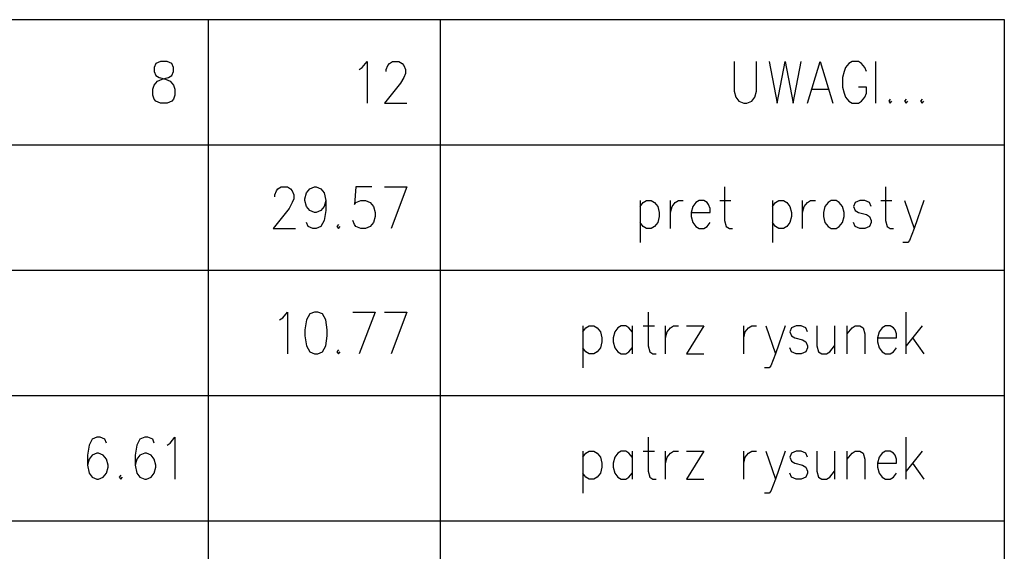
# Model space of a CAD drawing. Extents: x 64462 to 126444, y -56085 to -716.
# Tile 73 of 90: x 97554 to 99438, y -14122 to -13104. Entities that reach past the tile are written whole.
import ezdxf

# ---------------------------------------------------------------- set-up
doc = ezdxf.new("R2010")
doc.units = 0
doc.header["$LTSCALE"] = 11.25

# ---------------------------------------------------------------- blocks, each defined once
blk = doc.blocks.new('DwgObject-55396215-3381')
at = {"color": 1, "linetype": 'Continuous'}
for p, q in [((50877.7, 14328.8), (54645.1, 14328.8)), ((53121.9, 14328.8), (53121.9, 12168.8)), ((53565.7, 14328.8), (53565.7, 12168.8)), ((54645.1, 14328.8), (54645.1, 12168.8)), ((53022, 14245), (53018.9, 14237.4)), ((53031.1, 14248.8), (53022, 14245)), ((53043.3, 14248.8), (53031.1, 14248.8)), ((53052.4, 14245), (53043.3, 14248.8)), ((53055.5, 14237.4), (53052.4, 14245)), ((53416.9, 14237.4), (53426.1, 14248.8)), ((53426.1, 14248.8), (53426.1, 14168.8)), ((53462.7, 14233.5), (53465.7, 14241.2)), ((53465.7, 14241.2), (53468.7, 14245)), ((53468.7, 14245), (53474.8, 14248.8)), ((53474.8, 14248.8), (53487, 14248.8)), ((53487, 14248.8), (53493.1, 14245)), ((53493.1, 14245), (53496.2, 14241.2)), ((53496.2, 14241.2), (53499.2, 14233.5)), ((54128.3, 14248.8), (54128.3, 14191.6)), ((54170.9, 14191.6), (54170.9, 14248.8)), ((54195.3, 14248.8), (54210.5, 14168.8)), ((54210.5, 14168.8), (54225.8, 14248.8)), ((54225.8, 14248.8), (54241, 14168.8)), ((54241, 14168.8), (54256.3, 14248.8)), ((54268.4, 14168.8), (54292.8, 14248.8)), ((54292.8, 14248.8), (54317.2, 14168.8)), ((54347.7, 14245), (54341.6, 14237.4)), ((54353.8, 14248.8), (54347.7, 14245)), ((54366, 14248.8), (54353.8, 14248.8)), ((54372.1, 14245), (54366, 14248.8)), ((54378.2, 14237.4), (54372.1, 14245)), ((54399.5, 14168.8), (54399.5, 14248.8)), ((53018.9, 14237.4), (53018.9, 14229.7)), ((53018.9, 14229.7), (53022, 14222.1)), ((53052.4, 14222.1), (53055.5, 14229.7)), ((53055.5, 14229.7), (53055.5, 14237.4)), ((53410.8, 14233.5), (53416.9, 14237.4)), ((53462.7, 14229.7), (53462.7, 14233.5)), ((53499.2, 14225.9), (53496.2, 14218.3)), ((53499.2, 14233.5), (53499.2, 14225.9)), ((54338.5, 14229.7), (54335.5, 14218.3)), ((54341.6, 14237.4), (54338.5, 14229.7)), ((54381.2, 14229.7), (54378.2, 14237.4)), ((53018.9, 14203.1), (53025, 14210.7)), ((53022, 14222.1), (53028.1, 14218.3)), ((53025, 14210.7), (53034.2, 14214.5)), ((53028.1, 14218.3), (53040.3, 14214.5)), ((53034.2, 14214.5), (53046.3, 14218.3)), ((53040.3, 14214.5), (53049.4, 14210.7)), ((53046.3, 14218.3), (53052.4, 14222.1)), ((53049.4, 14210.7), (53055.5, 14203.1)), ((53490.1, 14206.9), (53459.6, 14168.8)), ((53496.2, 14218.3), (53490.1, 14206.9)), ((54335.5, 14218.3), (54335.5, 14199.3)), ((53015.9, 14195.4), (53018.9, 14203.1)), ((53015.9, 14184), (53015.9, 14195.4)), ((53055.5, 14203.1), (53058.5, 14195.4)), ((53058.5, 14195.4), (53058.5, 14184)), ((54128.3, 14191.6), (54131.3, 14180.2)), ((54167.9, 14180.2), (54170.9, 14191.6)), ((54277.6, 14195.4), (54308.1, 14195.4)), ((54335.5, 14199.3), (54338.5, 14187.8)), ((54338.5, 14187.8), (54341.6, 14180.2)), ((54381.2, 14199.3), (54366, 14199.3)), ((54378.2, 14180.2), (54381.2, 14187.8)), ((54381.2, 14187.8), (54381.2, 14199.3)), ((53018.9, 14176.4), (53015.9, 14184)), ((53022, 14172.6), (53018.9, 14176.4)), ((53031.1, 14168.8), (53022, 14172.6)), ((53043.3, 14168.8), (53031.1, 14168.8)), ((53052.4, 14172.6), (53043.3, 14168.8)), ((53055.5, 14176.4), (53052.4, 14172.6)), ((53058.5, 14184), (53055.5, 14176.4)), ((53459.6, 14168.8), (53502.3, 14168.8)), ((54131.3, 14180.2), (54137.4, 14172.6)), ((54137.4, 14172.6), (54146.5, 14168.8)), ((54146.5, 14168.8), (54152.6, 14168.8)), ((54152.6, 14168.8), (54161.8, 14172.6)), ((54161.8, 14172.6), (54167.9, 14180.2)), ((54341.6, 14180.2), (54347.7, 14172.6)), ((54347.7, 14172.6), (54353.8, 14168.8)), ((54353.8, 14168.8), (54366, 14168.8)), ((54366, 14168.8), (54372.1, 14172.6)), ((54372.1, 14172.6), (54378.2, 14180.2)), ((54426.9, 14176.4), (54423.9, 14172.6)), ((54423.9, 14172.6), (54426.9, 14168.8)), ((54426.9, 14168.8), (54430, 14172.6)), ((54457.4, 14176.4), (54454.3, 14172.6)), ((54454.3, 14172.6), (54457.4, 14168.8)), ((54457.4, 14168.8), (54460.4, 14172.6)), ((54487.9, 14176.4), (54484.8, 14172.6)), ((54484.8, 14172.6), (54487.9, 14168.8)), ((54487.9, 14168.8), (54490.9, 14172.6)), ((50877.7, 14088.8), (54645.1, 14088.8)), ((53249.3, 13993.5), (53252.4, 14001.2)), ((53252.4, 14001.2), (53255.4, 14005)), ((53255.4, 14005), (53261.5, 14008.8)), ((53261.5, 14008.8), (53273.7, 14008.8)), ((53273.7, 14008.8), (53279.8, 14005)), ((53279.8, 14005), (53282.8, 14001.2)), ((53282.8, 14001.2), (53285.9, 13993.5)), ((53307.2, 13985.9), (53310.3, 13997.4)), ((53310.3, 13997.4), (53316.4, 14005)), ((53316.4, 14005), (53325.5, 14008.8)), ((53325.5, 14008.8), (53328.6, 14008.8)), ((53328.6, 14008.8), (53337.7, 14005)), ((53337.7, 14005), (53343.8, 13997.4)), ((53343.8, 13997.4), (53346.8, 13982.1)), ((53404.7, 14008.8), (53401.7, 13974.5)), ((53435.2, 14008.8), (53404.7, 14008.8)), ((53459.6, 14008.8), (53502.3, 14008.8)), ((53502.3, 14008.8), (53471.8, 13928.8)), ((54110, 14008.8), (54110, 13944)), ((54417.8, 14008.8), (54417.8, 13944)), ((53249.3, 13989.7), (53249.3, 13993.5)), ((53282.8, 13978.3), (53276.7, 13966.9)), ((53285.9, 13985.9), (53282.8, 13978.3)), ((53285.9, 13993.5), (53285.9, 13985.9)), ((53307.2, 13982.1), (53307.2, 13985.9)), ((53310.3, 13970.7), (53307.2, 13982.1)), ((53346.8, 13982.1), (53343.8, 13970.7)), ((53346.8, 13982.1), (53346.8, 13963.1)), ((53401.7, 13974.5), (53404.7, 13978.3)), ((53404.7, 13978.3), (53413.9, 13982.1)), ((53413.9, 13982.1), (53423, 13982.1)), ((53423, 13982.1), (53432.2, 13978.3)), ((53432.2, 13978.3), (53438.3, 13970.7)), ((53948.4, 13982.1), (53948.4, 13902.1)), ((53948.4, 13970.7), (53954.5, 13978.3)), ((53954.5, 13978.3), (53960.6, 13982.1)), ((53960.6, 13982.1), (53969.8, 13982.1)), ((53969.8, 13982.1), (53975.9, 13978.3)), ((53975.9, 13978.3), (53982, 13970.7)), ((54006.3, 13928.8), (54006.3, 13982.1)), ((54009.4, 13970.7), (54015.5, 13978.3)), ((54015.5, 13978.3), (54021.6, 13982.1)), ((54021.6, 13982.1), (54030.7, 13982.1)), ((54055.1, 13978.3), (54049, 13970.7)), ((54061.2, 13982.1), (54055.1, 13978.3)), ((54070.3, 13982.1), (54061.2, 13982.1)), ((54076.4, 13978.3), (54070.3, 13982.1)), ((54079.5, 13974.5), (54076.4, 13978.3)), ((54100.8, 13982.1), (54122.2, 13982.1)), ((54201.4, 13982.1), (54201.4, 13902.1)), ((54201.4, 13970.7), (54207.5, 13978.3)), ((54207.5, 13978.3), (54213.6, 13982.1)), ((54213.6, 13982.1), (54222.7, 13982.1)), ((54222.7, 13982.1), (54228.8, 13978.3)), ((54228.8, 13978.3), (54234.9, 13970.7)), ((54259.3, 13928.8), (54259.3, 13982.1)), ((54262.3, 13970.7), (54268.4, 13978.3)), ((54268.4, 13978.3), (54274.5, 13982.1)), ((54274.5, 13982.1), (54283.7, 13982.1)), ((54308.1, 13978.3), (54302, 13970.7)), ((54314.2, 13982.1), (54308.1, 13978.3)), ((54323.3, 13982.1), (54314.2, 13982.1)), ((54329.4, 13978.3), (54323.3, 13982.1)), ((54335.5, 13970.7), (54329.4, 13978.3)), ((54359.9, 13978.3), (54356.8, 13970.7)), ((54369, 13982.1), (54359.9, 13978.3)), ((54378.2, 13982.1), (54369, 13982.1)), ((54387.3, 13978.3), (54378.2, 13982.1)), ((54390.3, 13970.7), (54387.3, 13978.3)), ((54408.6, 13982.1), (54430, 13982.1)), ((54454.3, 13982.1), (54472.6, 13928.8)), ((54490.9, 13982.1), (54472.6, 13928.8)), ((53276.7, 13966.9), (53246.3, 13928.8)), ((53316.4, 13963.1), (53310.3, 13970.7)), ((53325.5, 13959.3), (53316.4, 13963.1)), ((53328.6, 13959.3), (53325.5, 13959.3)), ((53337.7, 13963.1), (53328.6, 13959.3)), ((53343.8, 13970.7), (53337.7, 13963.1)), ((53346.8, 13963.1), (53343.8, 13944)), ((53438.3, 13970.7), (53441.3, 13959.3)), ((53441.3, 13959.3), (53441.3, 13951.6)), ((53982, 13970.7), (53985, 13959.3)), ((53985, 13959.3), (53985, 13951.6)), ((54006.3, 13959.3), (54009.4, 13970.7)), ((54049, 13970.7), (54046, 13959.3)), ((54046, 13959.3), (54046, 13951.6)), ((54046, 13959.3), (54082.5, 13959.3)), ((54082.5, 13966.9), (54079.5, 13974.5)), ((54082.5, 13959.3), (54082.5, 13966.9)), ((54234.9, 13970.7), (54238, 13959.3)), ((54238, 13959.3), (54238, 13951.6)), ((54259.3, 13959.3), (54262.3, 13970.7)), ((54302, 13970.7), (54298.9, 13959.3)), ((54298.9, 13959.3), (54298.9, 13951.6)), ((54338.5, 13959.3), (54335.5, 13970.7)), ((54338.5, 13951.6), (54338.5, 13959.3)), ((54356.8, 13970.7), (54359.9, 13963.1)), ((54359.9, 13963.1), (54366, 13959.3)), ((54366, 13959.3), (54381.2, 13955.4)), ((53313.3, 13932.6), (53310.3, 13940.2)), ((53343.8, 13944), (53337.7, 13932.6)), ((53401.7, 13936.4), (53398.7, 13944)), ((53438.3, 13940.2), (53432.2, 13932.6)), ((53441.3, 13951.6), (53438.3, 13940.2)), ((53954.5, 13932.6), (53948.4, 13940.2)), ((53982, 13940.2), (53975.9, 13932.6)), ((53985, 13951.6), (53982, 13940.2)), ((54046, 13951.6), (54049, 13940.2)), ((54049, 13940.2), (54055.1, 13932.6)), ((54076.4, 13932.6), (54082.5, 13940.2)), ((54110, 13944), (54113, 13932.6)), ((54207.5, 13932.6), (54201.4, 13940.2)), ((54234.9, 13940.2), (54228.8, 13932.6)), ((54238, 13951.6), (54234.9, 13940.2)), ((54298.9, 13951.6), (54302, 13940.2)), ((54302, 13940.2), (54308.1, 13932.6)), ((54329.4, 13932.6), (54335.5, 13940.2)), ((54335.5, 13940.2), (54338.5, 13951.6)), ((54359.9, 13932.6), (54356.8, 13940.2)), ((54381.2, 13955.4), (54387.3, 13951.6)), ((54387.3, 13951.6), (54390.3, 13944)), ((54390.3, 13940.2), (54387.3, 13932.6)), ((54390.3, 13944), (54390.3, 13940.2)), ((54417.8, 13944), (54420.8, 13932.6)), ((53246.3, 13928.8), (53288.9, 13928.8)), ((53322.5, 13928.8), (53313.3, 13932.6)), ((53328.6, 13928.8), (53322.5, 13928.8)), ((53337.7, 13932.6), (53328.6, 13928.8)), ((53371.2, 13936.4), (53368.2, 13932.6)), ((53368.2, 13932.6), (53371.2, 13928.8)), ((53371.2, 13928.8), (53374.3, 13932.6)), ((53404.7, 13932.6), (53401.7, 13936.4)), ((53413.9, 13928.8), (53404.7, 13932.6)), ((53423, 13928.8), (53413.9, 13928.8)), ((53432.2, 13932.6), (53423, 13928.8)), ((53960.6, 13928.8), (53954.5, 13932.6)), ((53969.8, 13928.8), (53960.6, 13928.8)), ((53975.9, 13932.6), (53969.8, 13928.8)), ((54055.1, 13932.6), (54061.2, 13928.8)), ((54061.2, 13928.8), (54070.3, 13928.8)), ((54070.3, 13928.8), (54076.4, 13932.6)), ((54113, 13932.6), (54119.1, 13928.8)), ((54119.1, 13928.8), (54125.2, 13928.8)), ((54213.6, 13928.8), (54207.5, 13932.6)), ((54222.7, 13928.8), (54213.6, 13928.8)), ((54228.8, 13932.6), (54222.7, 13928.8)), ((54308.1, 13932.6), (54314.2, 13928.8)), ((54314.2, 13928.8), (54323.3, 13928.8)), ((54323.3, 13928.8), (54329.4, 13932.6)), ((54369, 13928.8), (54359.9, 13932.6)), ((54378.2, 13928.8), (54369, 13928.8)), ((54387.3, 13932.6), (54378.2, 13928.8)), ((54420.8, 13932.6), (54426.9, 13928.8)), ((54426.9, 13928.8), (54433, 13928.8)), ((54472.6, 13928.8), (54463.5, 13905.9)), ((54460.4, 13902.1), (54451.3, 13902.1)), ((54463.5, 13905.9), (54460.4, 13902.1)), ((50877.7, 13848.8), (54645.1, 13848.8)), ((53258.5, 13753.5), (53264.6, 13757.4)), ((53264.6, 13757.4), (53273.7, 13768.8)), ((53273.7, 13768.8), (53273.7, 13688.8)), ((53310.3, 13753.5), (53307.2, 13734.5)), ((53316.4, 13765), (53310.3, 13753.5)), ((53325.5, 13768.8), (53316.4, 13765)), ((53331.6, 13768.8), (53325.5, 13768.8)), ((53340.7, 13765), (53331.6, 13768.8)), ((53346.8, 13753.5), (53340.7, 13765)), ((53349.9, 13734.5), (53346.8, 13753.5)), ((53398.7, 13768.8), (53441.3, 13768.8)), ((53441.3, 13768.8), (53410.8, 13688.8)), ((53459.6, 13768.8), (53502.3, 13768.8)), ((53502.3, 13768.8), (53471.8, 13688.8)), ((53963.7, 13768.8), (53963.7, 13704)), ((54457.4, 13688.8), (54457.4, 13768.8)), ((53307.2, 13734.5), (53307.2, 13723.1)), ((53349.9, 13723.1), (53349.9, 13734.5)), ((53838.7, 13742.1), (53838.7, 13662.1)), ((53838.7, 13730.7), (53844.8, 13738.3)), ((53844.8, 13738.3), (53850.9, 13742.1)), ((53850.9, 13742.1), (53860.1, 13742.1)), ((53860.1, 13742.1), (53866.2, 13738.3)), ((53866.2, 13738.3), (53872.3, 13730.7)), ((53905.8, 13738.3), (53899.7, 13730.7)), ((53911.9, 13742.1), (53905.8, 13738.3)), ((53921, 13742.1), (53911.9, 13742.1)), ((53927.1, 13738.3), (53921, 13742.1)), ((53933.2, 13730.7), (53927.1, 13738.3)), ((53933.2, 13742.1), (53933.2, 13688.8)), ((53954.5, 13742.1), (53975.9, 13742.1)), ((53997.2, 13688.8), (53997.2, 13742.1)), ((54000.3, 13730.7), (54006.3, 13738.3)), ((54006.3, 13738.3), (54012.4, 13742.1)), ((54012.4, 13742.1), (54021.6, 13742.1)), ((54070.3, 13742.1), (54036.8, 13688.8)), ((54036.8, 13742.1), (54070.3, 13742.1)), ((54146.5, 13688.8), (54146.5, 13742.1)), ((54149.6, 13730.7), (54155.7, 13738.3)), ((54155.7, 13738.3), (54161.8, 13742.1)), ((54161.8, 13742.1), (54170.9, 13742.1)), ((54189.2, 13742.1), (54207.5, 13688.8)), ((54225.8, 13742.1), (54207.5, 13688.8)), ((54238, 13738.3), (54234.9, 13730.7)), ((54247.1, 13742.1), (54238, 13738.3)), ((54256.3, 13742.1), (54247.1, 13742.1)), ((54265.4, 13738.3), (54256.3, 13742.1)), ((54268.4, 13730.7), (54265.4, 13738.3)), ((54286.7, 13742.1), (54286.7, 13704)), ((54320.3, 13742.1), (54320.3, 13688.8)), ((54344.6, 13688.8), (54344.6, 13742.1)), ((54344.6, 13726.9), (54353.8, 13738.3)), ((54353.8, 13738.3), (54359.9, 13742.1)), ((54359.9, 13742.1), (54369, 13742.1)), ((54369, 13742.1), (54375.1, 13738.3)), ((54375.1, 13738.3), (54378.2, 13726.9)), ((54411.7, 13738.3), (54405.6, 13730.7)), ((54417.8, 13742.1), (54411.7, 13738.3)), ((54426.9, 13742.1), (54417.8, 13742.1)), ((54433, 13738.3), (54426.9, 13742.1)), ((54436.1, 13734.5), (54433, 13738.3)), ((54439.1, 13726.9), (54436.1, 13734.5)), ((54487.9, 13742.1), (54457.4, 13704)), ((53307.2, 13723.1), (53310.3, 13704)), ((53346.8, 13704), (53349.9, 13723.1)), ((53872.3, 13730.7), (53875.3, 13719.3)), ((53875.3, 13719.3), (53875.3, 13711.6)), ((53899.7, 13730.7), (53896.6, 13719.3)), ((53896.6, 13719.3), (53896.6, 13711.6)), ((53997.2, 13719.3), (54000.3, 13730.7)), ((54146.5, 13719.3), (54149.6, 13730.7)), ((54234.9, 13730.7), (54238, 13723.1)), ((54238, 13723.1), (54244.1, 13719.3)), ((54244.1, 13719.3), (54259.3, 13715.4)), ((54259.3, 13715.4), (54265.4, 13711.6)), ((54378.2, 13726.9), (54378.2, 13688.8)), ((54405.6, 13730.7), (54402.5, 13719.3)), ((54402.5, 13719.3), (54402.5, 13711.6)), ((54402.5, 13719.3), (54439.1, 13719.3)), ((54439.1, 13719.3), (54439.1, 13726.9)), ((54469.6, 13719.3), (54490.9, 13688.8)), ((53310.3, 13704), (53316.4, 13692.6)), ((53340.7, 13692.6), (53346.8, 13704)), ((53371.2, 13696.4), (53368.2, 13692.6)), ((53844.8, 13692.6), (53838.7, 13700.2)), ((53872.3, 13700.2), (53866.2, 13692.6)), ((53875.3, 13711.6), (53872.3, 13700.2)), ((53896.6, 13711.6), (53899.7, 13700.2)), ((53899.7, 13700.2), (53905.8, 13692.6)), ((53927.1, 13692.6), (53933.2, 13700.2)), ((53963.7, 13704), (53966.7, 13692.6)), ((54238, 13692.6), (54234.9, 13700.2)), ((54265.4, 13711.6), (54268.4, 13704)), ((54268.4, 13700.2), (54265.4, 13692.6)), ((54268.4, 13704), (54268.4, 13700.2)), ((54286.7, 13704), (54289.8, 13692.6)), ((54311.1, 13692.6), (54320.3, 13704)), ((54402.5, 13711.6), (54405.6, 13700.2)), ((54405.6, 13700.2), (54411.7, 13692.6)), ((54433, 13692.6), (54439.1, 13700.2)), ((53316.4, 13692.6), (53325.5, 13688.8)), ((53325.5, 13688.8), (53331.6, 13688.8)), ((53331.6, 13688.8), (53340.7, 13692.6)), ((53368.2, 13692.6), (53371.2, 13688.8)), ((53371.2, 13688.8), (53374.3, 13692.6)), ((53850.9, 13688.8), (53844.8, 13692.6)), ((53860.1, 13688.8), (53850.9, 13688.8)), ((53866.2, 13692.6), (53860.1, 13688.8)), ((53905.8, 13692.6), (53911.9, 13688.8)), ((53911.9, 13688.8), (53921, 13688.8)), ((53921, 13688.8), (53927.1, 13692.6)), ((53966.7, 13692.6), (53972.8, 13688.8)), ((53972.8, 13688.8), (53978.9, 13688.8)), ((54036.8, 13688.8), (54070.3, 13688.8)), ((54207.5, 13688.8), (54198.3, 13665.9)), ((54247.1, 13688.8), (54238, 13692.6)), ((54256.3, 13688.8), (54247.1, 13688.8)), ((54265.4, 13692.6), (54256.3, 13688.8)), ((54289.8, 13692.6), (54295.9, 13688.8)), ((54295.9, 13688.8), (54305, 13688.8)), ((54305, 13688.8), (54311.1, 13692.6)), ((54411.7, 13692.6), (54417.8, 13688.8)), ((54417.8, 13688.8), (54426.9, 13688.8)), ((54426.9, 13688.8), (54433, 13692.6)), ((54195.3, 13662.1), (54186.2, 13662.1)), ((54198.3, 13665.9), (54195.3, 13662.1)), ((50877.7, 13608.8), (54645.1, 13608.8)), ((52909.2, 13528.8), (52900.1, 13525)), ((52915.3, 13528.8), (52909.2, 13528.8)), ((52924.4, 13525), (52915.3, 13528.8)), ((53000.6, 13528.8), (52991.5, 13525)), ((53006.7, 13528.8), (53000.6, 13528.8)), ((53015.9, 13525), (53006.7, 13528.8)), ((53049.4, 13517.4), (53058.5, 13528.8)), ((53058.5, 13528.8), (53058.5, 13448.8)), ((53963.7, 13528.8), (53963.7, 13464)), ((54457.4, 13448.8), (54457.4, 13528.8)), ((52894, 13513.5), (52890.9, 13494.5)), ((52900.1, 13525), (52894, 13513.5)), ((52927.5, 13517.4), (52924.4, 13525)), ((52985.4, 13513.5), (52982.3, 13494.5)), ((52991.5, 13525), (52985.4, 13513.5)), ((53018.9, 13517.4), (53015.9, 13525)), ((53043.3, 13513.5), (53049.4, 13517.4)), ((52890.9, 13494.5), (52890.9, 13475.4)), ((52900.1, 13494.5), (52894, 13486.9)), ((52909.2, 13498.3), (52900.1, 13494.5)), ((52912.3, 13498.3), (52909.2, 13498.3)), ((52921.4, 13494.5), (52912.3, 13498.3)), ((52927.5, 13486.9), (52921.4, 13494.5)), ((52982.3, 13494.5), (52982.3, 13475.4)), ((52991.5, 13494.5), (52985.4, 13486.9)), ((53000.6, 13498.3), (52991.5, 13494.5)), ((53003.7, 13498.3), (53000.6, 13498.3)), ((53012.8, 13494.5), (53003.7, 13498.3)), ((53018.9, 13486.9), (53012.8, 13494.5)), ((53838.7, 13502.1), (53838.7, 13422.1)), ((53838.7, 13490.7), (53844.8, 13498.3)), ((53844.8, 13498.3), (53850.9, 13502.1)), ((53850.9, 13502.1), (53860.1, 13502.1)), ((53860.1, 13502.1), (53866.2, 13498.3)), ((53866.2, 13498.3), (53872.3, 13490.7)), ((53872.3, 13490.7), (53875.3, 13479.3)), ((53899.7, 13490.7), (53896.6, 13479.3)), ((53905.8, 13498.3), (53899.7, 13490.7)), ((53911.9, 13502.1), (53905.8, 13498.3)), ((53921, 13502.1), (53911.9, 13502.1)), ((53927.1, 13498.3), (53921, 13502.1)), ((53933.2, 13490.7), (53927.1, 13498.3)), ((53933.2, 13502.1), (53933.2, 13448.8)), ((53954.5, 13502.1), (53975.9, 13502.1)), ((53997.2, 13448.8), (53997.2, 13502.1)), ((53997.2, 13479.3), (54000.3, 13490.7)), ((54000.3, 13490.7), (54006.3, 13498.3)), ((54006.3, 13498.3), (54012.4, 13502.1)), ((54012.4, 13502.1), (54021.6, 13502.1)), ((54070.3, 13502.1), (54036.8, 13448.8)), ((54036.8, 13502.1), (54070.3, 13502.1)), ((54146.5, 13448.8), (54146.5, 13502.1)), ((54146.5, 13479.3), (54149.6, 13490.7)), ((54149.6, 13490.7), (54155.7, 13498.3)), ((54155.7, 13498.3), (54161.8, 13502.1)), ((54161.8, 13502.1), (54170.9, 13502.1)), ((54189.2, 13502.1), (54207.5, 13448.8)), ((54225.8, 13502.1), (54207.5, 13448.8)), ((54238, 13498.3), (54234.9, 13490.7)), ((54234.9, 13490.7), (54238, 13483.1)), ((54247.1, 13502.1), (54238, 13498.3)), ((54256.3, 13502.1), (54247.1, 13502.1)), ((54265.4, 13498.3), (54256.3, 13502.1)), ((54268.4, 13490.7), (54265.4, 13498.3)), ((54286.7, 13502.1), (54286.7, 13464)), ((54320.3, 13502.1), (54320.3, 13448.8)), ((54344.6, 13448.8), (54344.6, 13502.1)), ((54344.6, 13486.9), (54353.8, 13498.3)), ((54353.8, 13498.3), (54359.9, 13502.1)), ((54359.9, 13502.1), (54369, 13502.1)), ((54369, 13502.1), (54375.1, 13498.3)), ((54375.1, 13498.3), (54378.2, 13486.9)), ((54405.6, 13490.7), (54402.5, 13479.3)), ((54411.7, 13498.3), (54405.6, 13490.7)), ((54417.8, 13502.1), (54411.7, 13498.3)), ((54426.9, 13502.1), (54417.8, 13502.1)), ((54433, 13498.3), (54426.9, 13502.1)), ((54436.1, 13494.5), (54433, 13498.3)), ((54439.1, 13486.9), (54436.1, 13494.5)), ((54487.9, 13502.1), (54457.4, 13464)), ((52894, 13486.9), (52890.9, 13475.4)), ((52890.9, 13475.4), (52894, 13460.2)), ((52930.5, 13475.4), (52927.5, 13486.9)), ((52927.5, 13460.2), (52930.5, 13471.6)), ((52930.5, 13471.6), (52930.5, 13475.4)), ((52985.4, 13486.9), (52982.3, 13475.4)), ((52982.3, 13475.4), (52985.4, 13460.2)), ((53022, 13475.4), (53018.9, 13486.9)), ((53018.9, 13460.2), (53022, 13471.6)), ((53022, 13471.6), (53022, 13475.4)), ((53875.3, 13471.6), (53872.3, 13460.2)), ((53875.3, 13479.3), (53875.3, 13471.6)), ((53896.6, 13479.3), (53896.6, 13471.6)), ((53896.6, 13471.6), (53899.7, 13460.2)), ((54238, 13483.1), (54244.1, 13479.3)), ((54244.1, 13479.3), (54259.3, 13475.4)), ((54259.3, 13475.4), (54265.4, 13471.6)), ((54265.4, 13471.6), (54268.4, 13464)), ((54378.2, 13486.9), (54378.2, 13448.8)), ((54402.5, 13479.3), (54402.5, 13471.6)), ((54402.5, 13479.3), (54439.1, 13479.3)), ((54402.5, 13471.6), (54405.6, 13460.2)), ((54439.1, 13479.3), (54439.1, 13486.9)), ((54469.6, 13479.3), (54490.9, 13448.8)), ((52894, 13460.2), (52900.1, 13452.6)), ((52900.1, 13452.6), (52909.2, 13448.8)), ((52912.3, 13448.8), (52921.4, 13452.6)), ((52921.4, 13452.6), (52927.5, 13460.2)), ((52954.9, 13456.4), (52951.9, 13452.6)), ((52951.9, 13452.6), (52954.9, 13448.8)), ((52954.9, 13448.8), (52958, 13452.6)), ((52985.4, 13460.2), (52991.5, 13452.6)), ((52991.5, 13452.6), (53000.6, 13448.8)), ((53003.7, 13448.8), (53012.8, 13452.6)), ((53012.8, 13452.6), (53018.9, 13460.2)), ((53844.8, 13452.6), (53838.7, 13460.2)), ((53850.9, 13448.8), (53844.8, 13452.6)), ((53866.2, 13452.6), (53860.1, 13448.8)), ((53872.3, 13460.2), (53866.2, 13452.6)), ((53899.7, 13460.2), (53905.8, 13452.6)), ((53905.8, 13452.6), (53911.9, 13448.8)), ((53921, 13448.8), (53927.1, 13452.6)), ((53927.1, 13452.6), (53933.2, 13460.2)), ((53963.7, 13464), (53966.7, 13452.6)), ((53966.7, 13452.6), (53972.8, 13448.8)), ((54238, 13452.6), (54234.9, 13460.2)), ((54247.1, 13448.8), (54238, 13452.6)), ((54265.4, 13452.6), (54256.3, 13448.8)), ((54268.4, 13460.2), (54265.4, 13452.6)), ((54268.4, 13464), (54268.4, 13460.2)), ((54286.7, 13464), (54289.8, 13452.6)), ((54289.8, 13452.6), (54295.9, 13448.8)), ((54305, 13448.8), (54311.1, 13452.6)), ((54311.1, 13452.6), (54320.3, 13464)), ((54405.6, 13460.2), (54411.7, 13452.6)), ((54411.7, 13452.6), (54417.8, 13448.8)), ((54426.9, 13448.8), (54433, 13452.6)), ((54433, 13452.6), (54439.1, 13460.2)), ((52909.2, 13448.8), (52912.3, 13448.8)), ((53000.6, 13448.8), (53003.7, 13448.8)), ((53860.1, 13448.8), (53850.9, 13448.8)), ((53911.9, 13448.8), (53921, 13448.8)), ((53972.8, 13448.8), (53978.9, 13448.8)), ((54036.8, 13448.8), (54070.3, 13448.8)), ((54207.5, 13448.8), (54198.3, 13425.9)), ((54256.3, 13448.8), (54247.1, 13448.8)), ((54295.9, 13448.8), (54305, 13448.8)), ((54417.8, 13448.8), (54426.9, 13448.8)), ((54195.3, 13422.1), (54186.2, 13422.1)), ((54198.3, 13425.9), (54195.3, 13422.1)), ((50877.7, 13368.8), (54645.1, 13368.8))]:
    blk.add_line(p, q, dxfattribs=at)

msp = doc.modelspace()

# ---------------------------------------------------------------- block references
msp.add_blockref('DwgObject-55396215-3381', (44793.1, -27432.61))

doc.saveas('drawing.dxf')
